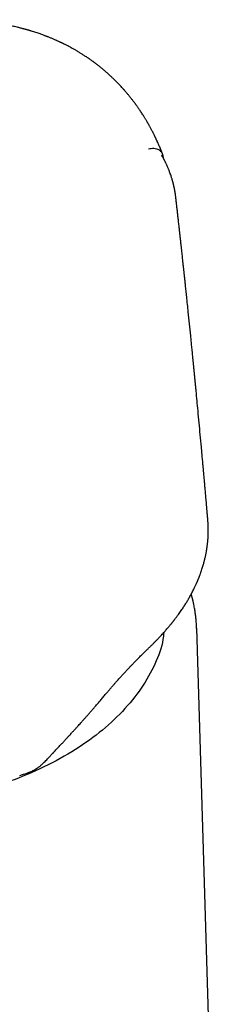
# Model space of a CAD drawing. Header units: millimetres. Extents: x 8 to 658, y 12 to 734.
# Tile 19 of 38: x 550 to 564, y 251 to 319. Entities that reach past the tile are written whole.
import ezdxf

# ---------------------------------------------------------------- set-up
doc = ezdxf.new("R2010")
doc.units = ezdxf.units.MM

msp = doc.modelspace()

# ---------------------------------------------------------------- linework, layer by layer
at = {"color": 7, "linetype": 'Continuous', "lineweight": 30}
for p, q in [((559.492, 309.418), (559.487, 309.433)), ((562.602, 284.209), (562.599, 284.243)), ((564.284, 197.329), (561.838, 276.79)), ((551.593, 267.788), (551.655, 267.855)), ((551.656, 267.855), (551.967, 268.188)), ((549.683, 266.653), (549.867, 266.707))]:
    msp.add_line(p, q, dxfattribs=at)
for points, knots in [([(553.451, 316.613), (553.42, 316.631), (553.344, 316.674), (553.226, 316.739), (553.105, 316.805), (552.995, 316.863), (552.899, 316.913), (552.816, 316.955), (552.746, 316.99), (552.69, 317.018), (552.645, 317.04), (552.606, 317.059), (552.569, 317.077), (552.529, 317.096), (552.486, 317.116), (552.434, 317.141), (552.371, 317.17), (552.299, 317.203), (552.218, 317.24), (552.132, 317.278), (552.013, 317.33), (551.861, 317.395), (551.712, 317.455), (551.6, 317.5), (551.531, 317.527), (551.469, 317.55), (551.401, 317.577), (551.314, 317.609), (551.202, 317.65), (551.076, 317.695), (550.94, 317.742), (550.796, 317.79), (550.645, 317.84), (550.523, 317.878), (550.434, 317.905), (550.381, 317.921), (550.328, 317.937), (550.274, 317.952), (550.222, 317.967), (550.177, 317.98), (550.141, 317.991), (550.116, 317.998), (550.099, 318.002), (550.084, 318.007), (550.066, 318.012), (550.044, 318.018), (550.011, 318.027), (549.962, 318.04), (549.895, 318.058), (549.815, 318.079), (549.724, 318.103), (549.622, 318.128), (549.491, 318.16), (549.336, 318.197), (549.163, 318.235), (549.001, 318.27), (548.849, 318.301), (548.708, 318.328), (548.555, 318.357), (548.385, 318.387), (548.232, 318.413), (548.117, 318.431), (548.046, 318.442), (547.985, 318.451), (547.939, 318.458), (547.904, 318.463), (547.873, 318.468), (547.838, 318.473), (547.793, 318.479), (547.741, 318.486), (547.681, 318.494), (547.612, 318.503), (547.536, 318.513), (547.428, 318.527), (547.293, 318.542), (547.138, 318.559), (546.994, 318.574), (546.86, 318.586), (546.723, 318.599), (546.576, 318.61), (546.451, 318.62), (546.359, 318.626), (546.305, 318.63), (546.256, 318.633), (546.216, 318.635), (546.184, 318.637), (546.155, 318.639), (546.12, 318.641), (546.075, 318.643), (546.019, 318.646), (545.954, 318.649), (545.877, 318.653), (545.792, 318.657), (545.617, 318.664), (545.437, 318.669), (545.252, 318.673), (545.151, 318.674), (545.056, 318.675), (544.973, 318.676), (544.905, 318.676), (544.851, 318.676), (544.8, 318.676), (544.742, 318.676), (544.672, 318.676), (544.589, 318.675), (544.472, 318.674), (544.326, 318.671), (544.189, 318.668), (544.09, 318.665), (544.031, 318.664), (543.978, 318.662), (543.935, 318.66), (543.9, 318.659), (543.872, 318.658), (543.844, 318.657), (543.805, 318.655), (543.752, 318.653), (543.682, 318.65), (543.598, 318.646), (543.525, 318.643), (543.48, 318.64), (543.469, 318.64)], [0, 0, 0, 0, 0.011278, 0.027096, 0.041345, 0.054027, 0.065141, 0.074688, 0.082669, 0.089082, 0.093941, 0.097918, 0.102605, 0.106549, 0.111296, 0.117213, 0.1243, 0.132398, 0.141612, 0.151306, 0.161131, 0.181172, 0.201733, 0.209953, 0.217638, 0.224276, 0.229865, 0.239859, 0.252089, 0.265959, 0.280358, 0.295369, 0.311306, 0.328188, 0.333626, 0.339106, 0.34463, 0.350196, 0.355783, 0.360628, 0.364352, 0.366782, 0.368288, 0.369715, 0.371532, 0.373739, 0.376336, 0.381944, 0.388796, 0.39689, 0.406228, 0.416803, 0.427682, 0.44621, 0.463587, 0.479814, 0.494892, 0.50882, 0.521812, 0.540149, 0.559086, 0.56669, 0.57387, 0.579808, 0.584492, 0.587337, 0.589996, 0.593458, 0.597736, 0.602831, 0.608629, 0.615213, 0.622584, 0.630579, 0.646505, 0.661351, 0.675117, 0.687804, 0.699459, 0.714121, 0.729494, 0.734777, 0.74009, 0.744767, 0.748591, 0.751563, 0.753684, 0.756791, 0.761268, 0.76633, 0.772448, 0.779624, 0.787789, 0.796141, 0.828439, 0.837894, 0.847277, 0.856383, 0.864112, 0.8703, 0.87495, 0.879032, 0.884315, 0.890798, 0.898481, 0.906812, 0.922834, 0.938388, 0.944158, 0.949699, 0.954461, 0.9584, 0.961517, 0.963812, 0.965861, 0.969299, 0.974127, 0.980342, 0.98794, 0.996919, 1, 1, 1, 1]), ([(559.497, 309.415), (559.492, 309.428), (559.481, 309.459), (559.461, 309.509), (559.433, 309.583), (559.395, 309.677), (559.348, 309.794), (559.297, 309.915), (559.244, 310.039), (559.189, 310.165), (559.141, 310.273), (559.103, 310.357), (559.077, 310.412), (559.057, 310.456), (559.042, 310.487), (559.029, 310.514), (559.015, 310.545), (558.995, 310.586), (558.97, 310.638), (558.94, 310.7), (558.908, 310.765), (558.867, 310.848), (558.819, 310.942), (558.765, 311.046), (558.715, 311.142), (558.667, 311.23), (558.623, 311.311), (558.583, 311.384), (558.546, 311.449), (558.512, 311.51), (558.479, 311.567), (558.445, 311.626), (558.407, 311.691), (558.366, 311.761), (558.322, 311.834), (558.277, 311.909), (558.227, 311.99), (558.167, 312.085), (558.1, 312.191), (558.025, 312.305), (557.952, 312.416), (557.881, 312.519), (557.819, 312.61), (557.765, 312.686), (557.72, 312.749), (557.681, 312.803), (557.644, 312.855), (557.604, 312.909), (557.558, 312.971), (557.507, 313.039), (557.451, 313.113), (557.389, 313.193), (557.324, 313.277), (557.26, 313.356), (557.201, 313.43), (557.145, 313.499), (557.087, 313.568), (557.029, 313.637), (556.976, 313.7), (556.931, 313.752), (556.897, 313.791), (556.869, 313.823), (556.843, 313.852), (556.814, 313.885), (556.78, 313.924), (556.741, 313.967), (556.681, 314.033), (556.6, 314.12), (556.498, 314.229), (556.39, 314.341), (556.28, 314.452), (556.185, 314.546), (556.106, 314.623), (556.043, 314.683), (555.983, 314.74), (555.926, 314.793), (555.874, 314.842), (555.828, 314.884), (555.784, 314.924), (555.736, 314.967), (555.679, 315.017), (555.613, 315.076), (555.54, 315.139), (555.463, 315.205), (555.384, 315.272), (555.305, 315.336), (555.229, 315.399), (555.154, 315.459), (555.083, 315.515), (555.018, 315.566), (554.968, 315.604), (554.932, 315.632), (554.908, 315.65), (554.888, 315.665), (554.871, 315.678), (554.853, 315.692), (554.827, 315.711), (554.791, 315.738), (554.745, 315.771), (554.696, 315.808), (554.645, 315.845), (554.545, 315.916), (554.432, 315.996), (554.304, 316.083), (554.212, 316.144), (554.119, 316.205), (554.025, 316.266), (553.934, 316.324), (553.841, 316.381), (553.746, 316.44), (553.64, 316.503), (553.541, 316.562), (553.477, 316.598), (553.452, 316.613)], [0, 0, 0, 0, 0.004153, 0.009989, 0.016101, 0.028023, 0.040817, 0.054098, 0.067792, 0.081896, 0.096373, 0.104035, 0.110338, 0.115283, 0.118868, 0.121077, 0.124472, 0.129157, 0.135134, 0.142402, 0.150267, 0.157829, 0.170901, 0.182946, 0.193964, 0.204629, 0.214118, 0.22268, 0.230468, 0.237484, 0.244504, 0.250993, 0.258779, 0.268029, 0.276293, 0.285432, 0.295446, 0.305926, 0.320594, 0.334893, 0.348821, 0.362175, 0.374297, 0.383419, 0.391588, 0.3985, 0.404557, 0.411589, 0.4198, 0.42862, 0.438485, 0.44914, 0.460384, 0.472217, 0.481173, 0.490439, 0.500015, 0.509871, 0.518749, 0.525982, 0.531571, 0.535308, 0.539185, 0.543847, 0.549291, 0.555519, 0.562298, 0.577344, 0.593078, 0.609502, 0.626381, 0.642452, 0.65199, 0.661137, 0.669894, 0.678207, 0.685708, 0.692332, 0.698126, 0.704514, 0.712556, 0.721979, 0.732321, 0.742967, 0.753914, 0.765161, 0.775019, 0.785097, 0.795127, 0.803805, 0.81096, 0.814819, 0.818025, 0.820578, 0.822496, 0.82474, 0.827861, 0.832761, 0.838908, 0.845491, 0.852051, 0.858588, 0.884049, 0.895565, 0.9071, 0.918654, 0.930228, 0.942068, 0.952533, 0.964173, 0.976989, 0.99098, 1, 1, 1, 1]), ([(558.518, 309.783), (558.584, 309.796), (558.717, 309.823), (558.905, 309.828), (559.079, 309.802), (559.235, 309.741), (559.362, 309.64), (559.447, 309.531), (559.479, 309.443), (559.49, 309.412)], [0, 0, 0, 0, 0.1487109, 0.2998259, 0.452233, 0.6056503, 0.7605141, 0.9163064, 1, 1, 1, 1]), ([(559.663, 308.927), (559.661, 308.933), (559.655, 308.945), (559.645, 308.964), (559.635, 308.985), (559.623, 309.008), (559.608, 309.038), (559.59, 309.071), (559.573, 309.104), (559.557, 309.131), (559.539, 309.164), (559.513, 309.207), (559.477, 309.267), (559.443, 309.319), (559.421, 309.351), (559.414, 309.361)], [0, 0, 0, 0, 0.044608, 0.092183, 0.140795, 0.196366, 0.258859, 0.350165, 0.426665, 0.486445, 0.535956, 0.643233, 0.776693, 0.933686, 1, 1, 1, 1]), ([(559.564, 309.118), (559.561, 309.148), (559.553, 309.22), (559.528, 309.32), (559.504, 309.387), (559.492, 309.418)], [0, 0, 0, 0, 0.27253, 0.660893, 1, 1, 1, 1]), ([(560.403, 306.466), (560.399, 306.497), (560.392, 306.557), (560.381, 306.639), (560.37, 306.711), (560.361, 306.771), (560.353, 306.822), (560.345, 306.865), (560.338, 306.903), (560.331, 306.942), (560.323, 306.989), (560.312, 307.045), (560.299, 307.107), (560.285, 307.17), (560.272, 307.229), (560.259, 307.283), (560.248, 307.332), (560.235, 307.382), (560.221, 307.438), (560.205, 307.499), (560.188, 307.559), (560.172, 307.616), (560.153, 307.68), (560.131, 307.755), (560.104, 307.84), (560.07, 307.945), (560.027, 308.068), (559.985, 308.183), (559.95, 308.274), (559.923, 308.344), (559.892, 308.42), (559.859, 308.499), (559.826, 308.576), (559.794, 308.648), (559.763, 308.717), (559.734, 308.78), (559.704, 308.843), (559.681, 308.891), (559.666, 308.921), (559.663, 308.928)], [0, 0, 0, 0, 0.036203, 0.068618, 0.097252, 0.122117, 0.143403, 0.160966, 0.175222, 0.189172, 0.206466, 0.230836, 0.256123, 0.281833, 0.306322, 0.327533, 0.345835, 0.365693, 0.388398, 0.413801, 0.438636, 0.461581, 0.482661, 0.516356, 0.552398, 0.585716, 0.644622, 0.703002, 0.727569, 0.756295, 0.789027, 0.822117, 0.85401, 0.884092, 0.912252, 0.939095, 0.96312, 0.99069, 1, 1, 1, 1]), ([(562.605, 284.243), (562.602, 284.28), (562.592, 284.403), (562.574, 284.609), (562.553, 284.856), (562.533, 285.095), (562.513, 285.325), (562.494, 285.547), (562.475, 285.754), (562.459, 285.948), (562.443, 286.128), (562.428, 286.292), (562.415, 286.44), (562.404, 286.571), (562.393, 286.692), (562.383, 286.805), (562.372, 286.933), (562.359, 287.077), (562.345, 287.234), (562.332, 287.378), (562.322, 287.495), (562.313, 287.593), (562.305, 287.678), (562.297, 287.77), (562.288, 287.87), (562.278, 287.989), (562.265, 288.128), (562.251, 288.29), (562.235, 288.464), (562.218, 288.651), (562.2, 288.848), (562.182, 289.05), (562.144, 289.466), (562.086, 290.092), (562.009, 290.925), (561.936, 291.706), (561.867, 292.436), (561.819, 292.942), (561.788, 293.269), (561.773, 293.421), (561.759, 293.571), (561.744, 293.722), (561.73, 293.87), (561.716, 294.011), (561.704, 294.137), (561.694, 294.246), (561.684, 294.341), (561.676, 294.425), (561.669, 294.5), (561.662, 294.565), (561.657, 294.621), (561.652, 294.669), (561.647, 294.725), (561.64, 294.798), (561.63, 294.894), (561.619, 295.007), (561.607, 295.135), (561.593, 295.278), (561.577, 295.436), (561.56, 295.61), (561.541, 295.8), (561.522, 295.99), (561.503, 296.176), (561.485, 296.356), (561.467, 296.539), (561.449, 296.723), (561.381, 297.395), (561.283, 298.356), (561.182, 299.324), (561.131, 299.811), (561.11, 300.01), (561.09, 300.2), (561.071, 300.378), (561.054, 300.544), (561.037, 300.697), (561.023, 300.837), (561.009, 300.964), (560.998, 301.071), (560.988, 301.159), (560.981, 301.231), (560.974, 301.294), (560.968, 301.35), (560.961, 301.416), (560.952, 301.498), (560.941, 301.603), (560.928, 301.721), (560.914, 301.852), (560.898, 301.997), (560.881, 302.154), (560.863, 302.325), (560.843, 302.509), (560.821, 302.707), (560.798, 302.919), (560.773, 303.146), (560.747, 303.389), (560.718, 303.647), (560.688, 303.919), (560.657, 304.203), (560.624, 304.501), (560.589, 304.814), (560.56, 305.077), (560.536, 305.286), (560.519, 305.438), (560.502, 305.592), (560.486, 305.733), (560.472, 305.856), (560.461, 305.955), (560.451, 306.042), (560.443, 306.113), (560.436, 306.17), (560.432, 306.213), (560.428, 306.247), (560.425, 306.274), (560.422, 306.3), (560.418, 306.335), (560.412, 306.385), (560.407, 306.432), (560.403, 306.461), (560.402, 306.469)], [0, 0, 0, 0, 0.0049288, 0.0164922, 0.0275095, 0.0379806, 0.0484896, 0.0583842, 0.0676645, 0.0763305, 0.0843821, 0.0918194, 0.098269, 0.1041724, 0.1095297, 0.1144971, 0.1192679, 0.1268254, 0.1338319, 0.1402873, 0.1461918, 0.1496884, 0.153463, 0.1575912, 0.1620731, 0.1669086, 0.1735896, 0.180846, 0.1886777, 0.1970849, 0.2060566, 0.2152031, 0.2243293, 0.2621359, 0.2995887, 0.3366846, 0.3675339, 0.3980872, 0.4049054, 0.4117088, 0.4184971, 0.4252706, 0.4320279, 0.4384588, 0.4443252, 0.448995, 0.4532325, 0.4570378, 0.4604107, 0.4633514, 0.4658597, 0.4679357, 0.4698427, 0.4734294, 0.4777534, 0.4828145, 0.4886128, 0.4950222, 0.5021421, 0.5099725, 0.5185135, 0.527765, 0.5355325, 0.5437141, 0.5519952, 0.5602798, 0.5685677, 0.642718, 0.6900455, 0.6993548, 0.7084731, 0.7170215, 0.7249906, 0.7325092, 0.7394271, 0.7457444, 0.7514609, 0.7565767, 0.7601755, 0.7634057, 0.7662674, 0.7687607, 0.7710314, 0.775158, 0.7798833, 0.7852073, 0.79113, 0.7976515, 0.8047716, 0.8124905, 0.820808, 0.8297243, 0.8392853, 0.849546, 0.8605065, 0.8721668, 0.8845268, 0.8973186, 0.9107825, 0.9249183, 0.9397263, 0.9464547, 0.9533132, 0.9603018, 0.9673658, 0.9724486, 0.9769474, 0.9808622, 0.984193, 0.9865927, 0.9885596, 0.9900937, 0.991195, 0.9921754, 0.9936079, 0.99594, 0.998941, 1, 1, 1, 1]), ([(558.611, 275.482), (558.665, 275.534), (558.77, 275.636), (558.92, 275.787), (559.061, 275.93), (559.191, 276.066), (559.312, 276.193), (559.423, 276.313), (559.525, 276.425), (559.618, 276.53), (559.707, 276.631), (559.791, 276.728), (559.87, 276.819), (559.939, 276.901), (559.999, 276.974), (560.05, 277.037), (560.094, 277.09), (560.129, 277.133), (560.159, 277.171), (560.188, 277.208), (560.219, 277.246), (560.252, 277.289), (560.287, 277.334), (560.326, 277.384), (560.37, 277.441), (560.419, 277.506), (560.473, 277.578), (560.529, 277.654), (560.6, 277.751), (560.682, 277.866), (560.774, 277.997), (560.86, 278.124), (560.941, 278.246), (561.018, 278.366), (561.088, 278.477), (561.153, 278.582), (561.214, 278.684), (561.278, 278.792), (561.343, 278.906), (561.411, 279.026), (561.48, 279.153), (561.549, 279.285), (561.614, 279.411), (561.672, 279.529), (561.722, 279.634), (561.768, 279.733), (561.805, 279.813), (561.834, 279.878), (561.856, 279.929), (561.875, 279.973), (561.891, 280.011), (561.903, 280.039), (561.912, 280.06), (561.919, 280.078), (561.927, 280.098), (561.938, 280.123), (561.95, 280.154), (561.965, 280.19), (561.982, 280.232), (562.003, 280.285), (562.028, 280.349), (562.057, 280.426), (562.088, 280.51), (562.12, 280.599), (562.158, 280.71), (562.201, 280.838), (562.246, 280.983), (562.287, 281.118), (562.323, 281.246), (562.354, 281.365), (562.383, 281.478), (562.409, 281.588), (562.435, 281.7), (562.46, 281.817), (562.48, 281.92), (562.497, 282.007), (562.509, 282.077), (562.52, 282.142), (562.529, 282.195), (562.535, 282.236), (562.54, 282.265), (562.543, 282.287), (562.546, 282.309), (562.551, 282.337), (562.556, 282.376), (562.563, 282.426), (562.571, 282.486), (562.579, 282.555), (562.588, 282.631), (562.596, 282.711), (562.607, 282.824), (562.618, 282.973), (562.629, 283.16), (562.634, 283.328), (562.636, 283.475), (562.636, 283.598), (562.634, 283.719), (562.631, 283.832), (562.627, 283.934), (562.622, 284.025), (562.617, 284.104), (562.612, 284.173), (562.608, 284.216), (562.607, 284.235)], [0, 0, 0, 0, 0.020027, 0.039056, 0.057089, 0.074129, 0.090178, 0.104977, 0.118823, 0.131718, 0.143662, 0.156082, 0.167277, 0.177249, 0.185996, 0.193678, 0.200081, 0.205205, 0.209466, 0.213538, 0.218599, 0.223388, 0.228882, 0.234755, 0.241541, 0.249239, 0.257849, 0.267172, 0.276397, 0.292411, 0.307838, 0.322679, 0.336933, 0.3506, 0.364345, 0.375419, 0.387161, 0.399573, 0.412655, 0.42641, 0.440839, 0.455945, 0.471299, 0.483996, 0.495866, 0.506907, 0.517119, 0.523111, 0.528775, 0.533949, 0.538171, 0.541411, 0.543466, 0.545103, 0.547305, 0.550127, 0.553569, 0.557633, 0.562316, 0.567617, 0.575158, 0.583673, 0.593162, 0.603268, 0.613116, 0.629957, 0.645848, 0.660793, 0.674793, 0.687852, 0.699972, 0.711648, 0.723871, 0.736668, 0.750038, 0.757636, 0.765408, 0.772793, 0.778945, 0.782909, 0.786107, 0.788539, 0.790293, 0.793417, 0.79769, 0.80311, 0.809678, 0.817393, 0.825937, 0.834711, 0.843704, 0.863251, 0.883758, 0.905226, 0.918571, 0.932263, 0.945859, 0.958208, 0.969251, 0.978826, 0.987142, 0.994199, 1, 1, 1, 1]), ([(561.836, 276.77), (561.836, 276.782), (561.835, 276.811), (561.833, 276.852), (561.831, 276.898), (561.827, 276.989), (561.82, 277.109), (561.808, 277.265), (561.795, 277.408), (561.781, 277.546), (561.764, 277.681), (561.746, 277.819), (561.725, 277.958), (561.701, 278.101), (561.674, 278.251), (561.649, 278.379), (561.627, 278.481), (561.611, 278.556), (561.595, 278.628), (561.579, 278.693), (561.565, 278.752), (561.55, 278.812), (561.532, 278.883), (561.51, 278.967), (561.487, 279.051), (561.472, 279.105), (561.465, 279.127)], [0, 0, 0, 0, 0.012161, 0.027107, 0.045008, 0.065964, 0.140365, 0.208277, 0.269498, 0.328941, 0.387222, 0.444126, 0.501319, 0.561805, 0.625591, 0.692238, 0.724046, 0.756073, 0.787772, 0.815824, 0.839669, 0.862802, 0.892867, 0.930703, 0.970685, 1, 1, 1, 1]), ([(559.573, 276.479), (559.559, 276.324), (559.496, 275.597), (559.004, 274.306), (558.082, 272.641), (556.796, 271.055), (555.198, 269.578), (553.281, 268.239), (551.108, 267.067), (548.712, 266.099), (546.135, 265.369), (543.416, 264.865), (540.585, 264.614), (538.435, 264.554), (537.246, 264.643), (537.018, 264.66)], [0, 0, 0, 0, 0.023365, 0.109861, 0.196993, 0.285368, 0.371772, 0.457746, 0.546103, 0.632458, 0.718302, 0.80545, 0.891947, 0.979275, 1, 1, 1, 1]), ([(555.563, 272.216), (555.618, 272.283), (555.725, 272.41), (555.88, 272.593), (556.024, 272.761), (556.158, 272.915), (556.281, 273.054), (556.392, 273.18), (556.493, 273.293), (556.584, 273.393), (556.662, 273.479), (556.728, 273.552), (556.784, 273.613), (556.833, 273.666), (556.879, 273.716), (556.924, 273.765), (556.971, 273.815), (557.019, 273.867), (557.07, 273.922), (557.126, 273.981), (557.185, 274.043), (557.246, 274.108), (557.309, 274.174), (557.376, 274.244), (557.448, 274.319), (557.529, 274.403), (557.617, 274.493), (557.714, 274.592), (557.819, 274.7), (557.933, 274.814), (558.054, 274.936), (558.184, 275.065), (558.32, 275.199), (558.464, 275.34), (558.561, 275.434), (558.611, 275.482)], [0, 0, 0, 0, 0.052702, 0.102003, 0.147934, 0.190521, 0.229785, 0.265131, 0.297302, 0.326311, 0.352164, 0.372587, 0.390504, 0.405917, 0.420214, 0.434918, 0.450032, 0.465554, 0.481486, 0.500156, 0.51936, 0.5391, 0.559377, 0.580737, 0.604355, 0.630697, 0.659772, 0.691585, 0.726884, 0.765061, 0.806136, 0.850133, 0.897083, 0.947023, 1, 1, 1, 1]), ([(551.97, 268.187), (552.036, 268.258), (552.165, 268.397), (552.353, 268.599), (552.528, 268.788), (552.692, 268.965), (552.844, 269.13), (552.984, 269.282), (553.104, 269.414), (553.205, 269.525), (553.29, 269.618), (553.368, 269.704), (553.439, 269.782), (553.503, 269.853), (553.565, 269.922), (553.637, 270.001), (553.724, 270.098), (553.828, 270.214), (553.943, 270.342), (554.069, 270.483), (554.206, 270.638), (554.354, 270.805), (554.508, 270.981), (554.667, 271.163), (554.83, 271.351), (555.002, 271.551), (555.182, 271.763), (555.37, 271.985), (555.498, 272.138), (555.563, 272.216)], [0, 0, 0, 0, 0.0539227, 0.1046923, 0.1523073, 0.1967665, 0.2380686, 0.2762127, 0.3111977, 0.3364692, 0.3597894, 0.381158, 0.4005746, 0.418039, 0.434255, 0.4521154, 0.4776774, 0.5064106, 0.5383159, 0.5733946, 0.6116482, 0.6530785, 0.6976875, 0.7413736, 0.7877351, 0.8367748, 0.8884961, 0.9429029, 1, 1, 1, 1]), ([(549.867, 266.708), (549.924, 266.725), (550.034, 266.759), (550.192, 266.813), (550.336, 266.867), (550.464, 266.922), (550.572, 266.972), (550.659, 267.017), (550.729, 267.055), (550.788, 267.09), (550.836, 267.12), (550.874, 267.145), (550.901, 267.163), (550.92, 267.176), (550.935, 267.187), (550.954, 267.2), (550.98, 267.219), (551.013, 267.244), (551.054, 267.276), (551.11, 267.321), (551.183, 267.383), (551.272, 267.463), (551.372, 267.559), (551.48, 267.668), (551.554, 267.747), (551.593, 267.788)], [0, 0, 0, 0, 0.085641, 0.166169, 0.240525, 0.307937, 0.367886, 0.411911, 0.450434, 0.483412, 0.510842, 0.532774, 0.549211, 0.558927, 0.565765, 0.576396, 0.591882, 0.612211, 0.63736, 0.667292, 0.717103, 0.775872, 0.843129, 0.91817, 1, 1, 1, 1])]:
    msp.add_open_spline(points, degree=3, knots=knots, dxfattribs=at)

doc.saveas('drawing.dxf')
